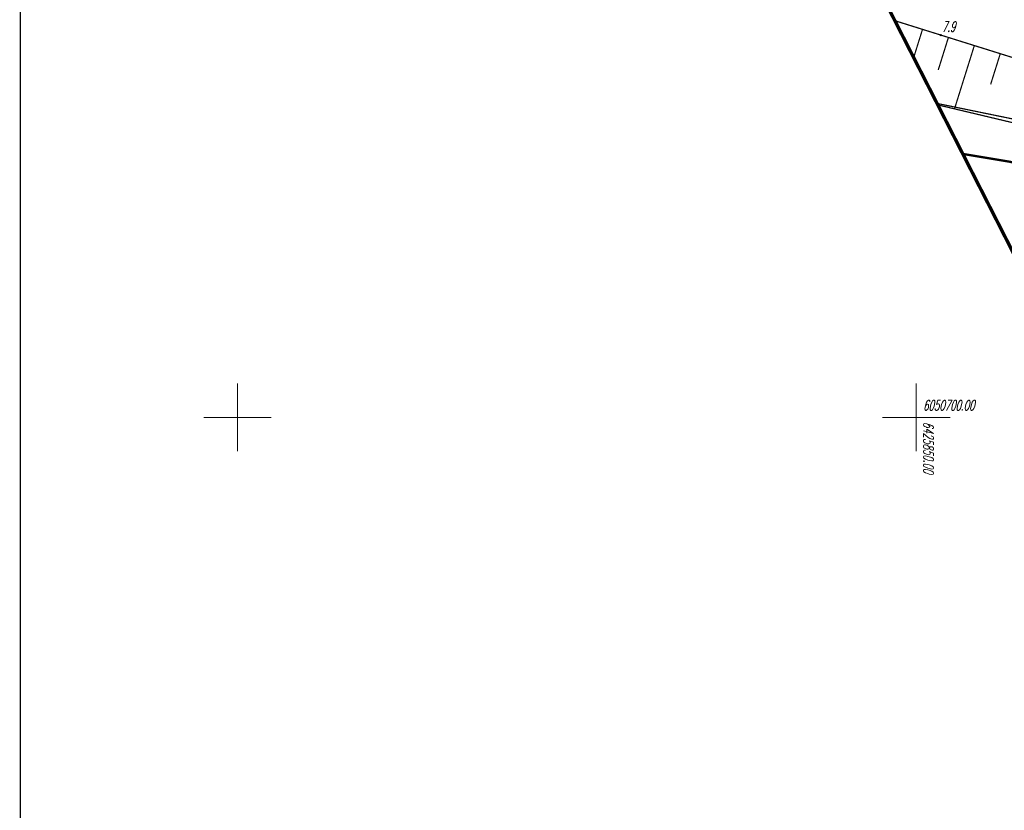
# Model space of a CAD drawing. Extents: x 6425777 to 6426103, y 6050596 to 6051176.
# Tile 2 of 72: x 6425784 to 6425856, y 6050671 to 6050729. Entities that reach past the tile are written whole.
import ezdxf

# ---------------------------------------------------------------- set-up
doc = ezdxf.new("R2010")
doc.units = 0
doc.header["$MEASUREMENT"] = 0
doc.linetypes.add('GAP', pattern=[3, 2, -0.5, 0, -0.5])
doc.linetypes.add('WRU', pattern=[1.5, 1, -0.5])
doc.layers.get('0').update_dxf_attribs({"linetype": 'CONTINUOUS'})
for name, color, linetype in [('820_Skarpa_nieumocniona', 7, 'CONTINUOUS'), ('823_Szczyt_skarpy_nieumocninej', 7, 'WRU'), ('824_Podnoze_skarpy_nieumocninej', 7, 'WRU'), ('przewod_telekomunikacyjny__linia_', 30, 'CONTINUOUS'), ('punkt_wysokosciowy_naturalny', 7, 'CONTINUOUS'), ('punkt_wysokosciowy_naturalny_Atr2', 7, 'CONTINUOUS'), ('Ramka', 7, 'CONTINUOUS'), ('siatka', 1, 'CONTINUOUS'), ('tor_kolejowy__linia_', 7, 'CONTINUOUS'), ('Zakres', 7, 'GAP')]:
    doc.layers.add(name, color=color, linetype=linetype)
doc.styles.get("Standard").update_dxf_attribs({"font": 'simplex.shx', "width": 0.85})

# ---------------------------------------------------------------- blocks, each defined once
blk = doc.blocks.new('801')
at = {"color": 0, "linetype": 'Continuous'}
blk.add_circle((0, 0), 0.1, dxfattribs=at)

msp = doc.modelspace()

# ---------------------------------------------------------------- linework, layer by layer
for p in [(6425848.426, 6050729.22), (6425851.532, 6050723.128), (6425851.587, 6050723.021), (6425853.428, 6050719.409)]:
    msp.add_point(p)
at = {"layer": '820_Skarpa_nieumocniona', "linetype": 'Continuous', "const_width": 0.09}
for points in [[(6425848.55, 6050729.18), (6425848.511, 6050729.054)], [(6425850.46, 6050728.58), (6425849.811, 6050726.503)], [(6425852.37, 6050727.99), (6425851.62, 6050725.59)], [(6425854.28, 6050727.39), (6425852.82, 6050722.73)], [(6425856.19, 6050726.79), (6425855.48, 6050724.53)]]:
    msp.add_lwpolyline(points, dxfattribs=at)
at = {"layer": '823_Szczyt_skarpy_nieumocninej', "linetype": 'WRU', "const_width": 0.09}
msp.add_lwpolyline([(6425848.426, 6050729.22), (6425863.23, 6050724.59), (6425880.75, 6050718.64), (6425886.58, 6050714.67)], dxfattribs=at)
at = {"layer": '824_Podnoze_skarpy_nieumocninej', "linetype": 'WRU', "const_width": 0.09}
msp.add_lwpolyline([(6425886.58, 6050714.67), (6425879.93, 6050716.28), (6425851.587, 6050723.021)], dxfattribs=at)
at = {"layer": 'przewod_telekomunikacyjny__linia_', "linetype": 'Continuous', "const_width": 0.09}
msp.add_lwpolyline([(6425859.64, 6050713.62), (6425860.49, 6050721.29), (6425851.532, 6050723.128)], dxfattribs=at)
at = {"layer": 'punkt_wysokosciowy_naturalny', "color": 7}
msp.add_point((6425851.81, 6050728.16), dxfattribs=at)
at = {"layer": 'Ramka', "linetype": 'Continuous', "const_width": 0.09}
msp.add_lwpolyline([(6425784.003, 6051170), (6426089, 6051170), (6426089, 6050603), (6425784.003, 6050603)], close=True, dxfattribs=at)
at = {"layer": 'siatka', "color": 2, "linetype": 'Continuous', "const_width": 0.07}
for points in [[(6425800, 6050697.5), (6425800, 6050702.5)], [(6425850, 6050697.5), (6425850, 6050702.5)], [(6425797.5, 6050700), (6425802.5, 6050700)], [(6425847.5, 6050700), (6425852.5, 6050700)]]:
    msp.add_lwpolyline(points, dxfattribs=at)
at = {"layer": 'tor_kolejowy__linia_', "linetype": 'Continuous', "const_width": 0.17}
msp.add_lwpolyline([(6426071.119, 6050628.175), (6426046.05, 6050641.55), (6426014.44, 6050658.66), (6425982.48, 6050675.35), (6425963.64, 6050684.64), (6425953.29, 6050689.06), (6425929.1, 6050698.45), (6425902.54, 6050707.28), (6425876.7, 6050714.11), (6425856.9, 6050718.83), (6425853.428, 6050719.409)], dxfattribs=at)
at = {"layer": 'Zakres', "linetype": 'GAP', "const_width": 0.25}
msp.add_lwpolyline([(6425843.32, 6050804.95), (6425845.29, 6050800.05), (6425838.74, 6050788.06), (6425835.18, 6050776.23), (6425836.69, 6050763.96), (6425840.91, 6050756.87), (6425840.76, 6050756.78), (6425841.62, 6050755.32), (6425840.75, 6050750.18), (6425843.99, 6050737.92), (6425860.49, 6050705.56), (6425867, 6050697.03), (6425876.09, 6050691.33), (6425922.59, 6050672.76), (6425943.28, 6050664.49), (6425953.44, 6050662.36), (6425959.33, 6050663.19), (6425977.99, 6050652.7), (6425987.57, 6050647.31), (6425997.99, 6050643.77)], dxfattribs=at)

# ---------------------------------------------------------------- block references
at = {"layer": 'punkt_wysokosciowy_naturalny', "color": 7, "linetype": 'Continuous', "xscale": 0.5, "yscale": 0.5, "zscale": 0.5}
msp.add_blockref('801', (6425851.81, 6050728.16), dxfattribs=at)

# ---------------------------------------------------------------- texts
at = {"layer": 'punkt_wysokosciowy_naturalny_Atr2', "oblique": 15, "width": 0.62}
msp.add_text('7.9', height=0.75, dxfattribs=at).set_placement((6425851.89, 6050728.41))
at = {"layer": 'Ramka', "oblique": 15, "width": 0.62}
msp.add_text('6050700.00', height=0.75, dxfattribs=at).set_placement((6425850.5, 6050700.51))
msp.add_text('6425850.00', height=0.75, rotation=270, dxfattribs=at).set_placement((6425850.53, 6050699.67))

doc.saveas('drawing.dxf')
